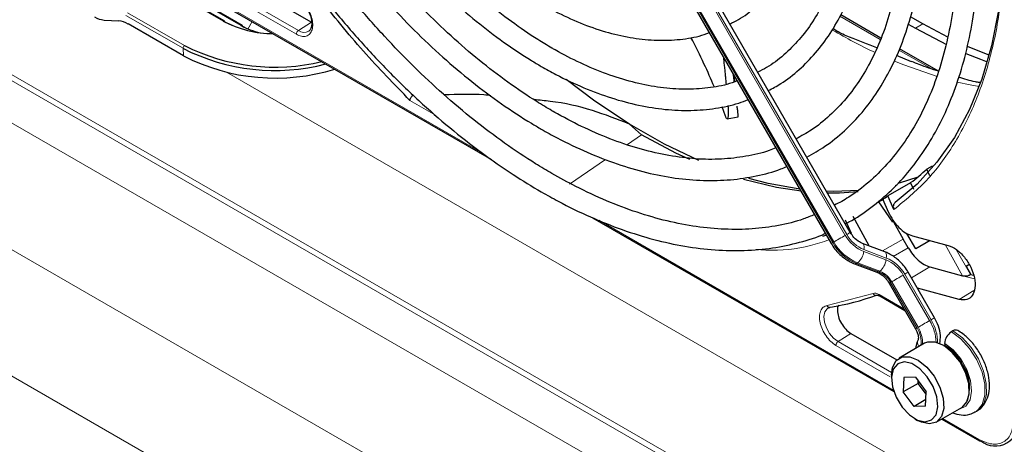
# Paper-space layout 'Blatt2' of a CAD drawing. Header units: millimetres. Extents: x 5 to 418, y 2 to 292.
# Tile 67 of 112: x 124 to 140, y 193 to 200. Entities that reach past the tile are written whole.
import ezdxf

# ---------------------------------------------------------------- set-up
doc = ezdxf.new("R2010")
doc.units = ezdxf.units.MM

psp = doc.layouts.new('Blatt2')

# ---------------------------------------------------------------- linework, layer by layer
at = {"color": 7, "linetype": 'Continuous', "lineweight": 18}
for p, q in [((142.057, 188.402), (86.44, 220.509)), ((87.702, 219.682), (140.795, 189.032)), ((140.516, 188.531), (87.423, 219.181)), ((86.593, 217.666), (138.063, 187.953)), ((137.3, 186.407), (85.681, 216.206)), ((127.241, 199.718), (118.284, 204.889)), ((133.025, 203.268), (137.022, 196.345)), ((137.046, 196.359), (133.049, 203.281)), ((132.828, 203.153), (136.824, 196.231)), ((136.841, 196.241), (132.844, 203.163)), ((126.178, 200.606), (131.32, 197.637)), ((128.392, 199.509), (127.218, 200.187)), ((128.425, 199.57), (127.251, 200.247)), ((125.736, 199.848), (126.633, 199.33)), ((127.52, 199.647), (126.99, 199.953)), ((126.611, 199.289), (125.713, 199.807)), ((127.632, 199.592), (127.697, 199.712)), ((128.628, 199.698), (128.425, 199.57)), ((136.938, 199.794), (137.573, 199.427)), ((138.243, 199.671), (138.125, 199.603)), ((126.616, 199.17), (126.611, 199.289)), ((137.865, 199.259), (138.37, 198.968)), ((127.292, 198.912), (142.895, 189.904)), ((130.581, 198.236), (130.177, 198.469)), ((133.596, 197.772), (133.821, 197.926)), ((132.687, 197.15), (133.255, 197.539)), ((133.146, 196.583), (137.777, 193.91)), ((137.934, 196.286), (137.608, 196.099)), ((136.824, 196.231), (136.841, 196.241)), ((137.777, 196.011), (138.012, 196.15)), ((138.866, 195.71), (138.59, 196.2)), ((137.312, 196.091), (137.662, 195.958)), ((137.667, 195.988), (137.316, 196.121)), ((138.767, 196.123), (138.99, 195.727)), ((137.215, 195.912), (137.198, 195.903)), ((137.198, 195.903), (137.549, 195.77)), ((137.565, 195.779), (137.215, 195.912)), ((138.353, 195.848), (138.063, 195.676)), ((137.549, 195.77), (137.565, 195.779)), ((137.933, 195.72), (138.347, 195.003)), ((138.371, 195.016), (137.957, 195.733)), ((138.866, 195.71), (139.052, 195.66)), ((137.752, 195.615), (137.735, 195.605)), ((137.735, 195.605), (138.149, 194.889)), ((138.166, 194.898), (137.752, 195.615)), ((136.736, 195.24), (137.458, 195.429)), ((137.554, 195.414), (137.945, 195.188)), ((139.045, 195.475), (138.814, 195.336)), ((138.371, 195.016), (138.347, 195.003)), ((137.11, 194.802), (136.908, 194.673)), ((137.729, 194.119), (136.874, 194.613)), ((137.749, 194.187), (136.908, 194.673)), ((138.553, 193.462), (139.121, 193.134))]:
    psp.add_line(p, q, dxfattribs=at)
at = {"color": 7, "linetype": 'Continuous', "lineweight": 25}
for p, q in [((127.259, 199.72), (118.302, 204.891)), ((137.1, 196.391), (133.104, 203.313)), ((132.804, 203.14), (136.8, 196.217)), ((126.164, 200.597), (131.462, 197.538)), ((127.454, 200.376), (128.628, 199.698)), ((127.538, 199.649), (127.008, 199.955)), ((125.369, 199.733), (125.6, 199.72)), ((127.265, 199.707), (127.377, 199.65)), ((137.583, 199.449), (136.95, 199.814)), ((138.243, 199.671), (138.048, 199.784)), ((126.616, 199.17), (125.748, 199.671)), ((127.545, 199.636), (127.615, 199.6)), ((138.011, 199.669), (138.125, 199.603)), ((138.125, 199.603), (138.612, 199.346)), ((138.633, 199.461), (138.243, 199.671)), ((138.487, 198.927), (137.874, 199.281)), ((138.063, 199.076), (137.827, 199.174)), ((135.284, 198.762), (135.275, 198.86)), ((135.14, 198.22), (135.085, 198.368)), ((135.165, 198.179), (135.337, 198.211)), ((133.821, 197.926), (133.628, 198.096)), ((138.387, 197.435), (138.306, 197.387)), ((138.351, 197.283), (138.306, 197.387)), ((138.162, 197.263), (137.871, 197.167)), ((138.048, 197.174), (137.691, 196.967)), ((137.812, 197.127), (137.842, 197.145)), ((138.048, 197.174), (138.094, 197.073)), ((137.543, 196.871), (137.626, 196.916)), ((137.61, 196.909), (137.697, 196.715)), ((137.787, 196.752), (137.691, 196.967)), ((137.543, 196.871), (137.763, 196.551)), ((133.05, 196.622), (137.784, 193.889)), ((137.395, 196.18), (137.144, 196.641)), ((137.02, 196.587), (137.116, 196.378)), ((137.779, 196.56), (137.934, 196.286)), ((138.012, 196.15), (137.934, 196.286)), ((138.131, 196.133), (137.991, 196.376)), ((138.077, 196.337), (138.64, 196.186)), ((137.645, 196.085), (137.295, 196.218)), ((138.355, 196.263), (138.131, 196.133)), ((137.167, 195.898), (137.517, 195.765)), ((138.353, 195.848), (138.866, 195.71)), ((138.922, 195.859), (138.967, 195.885)), ((138.922, 195.859), (138.967, 195.885)), ((138.968, 195.885), (138.922, 195.859)), ((138.968, 195.885), (138.922, 195.859)), ((138.922, 195.859), (138.994, 195.729)), ((138.425, 195.048), (138.012, 195.765)), ((138.99, 195.727), (138.994, 195.729)), ((138.994, 195.729), (139.037, 195.717)), ((137.712, 195.592), (138.125, 194.875)), ((138.814, 195.336), (138.158, 195.512)), ((137.564, 195.391), (137.959, 195.163)), ((137.11, 194.802), (137.831, 194.386)), ((138.714, 194.841), (138.691, 194.828)), ((138.269, 194.646), (137.869, 194.414)), ((138.585, 194.644), (138.585, 194.617)), ((137.748, 194.147), (137.748, 194.093)), ((137.942, 194.109), (137.931, 193.88)), ((138.167, 194.016), (137.931, 193.88)), ((138.124, 194.111), (137.942, 194.109)), ((138.124, 194.111), (138.295, 193.884)), ((138.167, 194.016), (138.169, 194.052)), ((138.192, 194.021), (138.167, 194.016)), ((138.293, 193.848), (138.167, 194.016)), ((138.103, 193.653), (137.931, 193.88)), ((138.284, 193.655), (138.295, 193.884)), ((138.289, 193.76), (138.103, 193.653)), ((138.284, 193.655), (138.103, 193.653)), ((138.452, 193.404), (138.853, 193.635)), ((139.066, 193.566), (139.089, 193.579)), ((138.113, 193.46), (138.16, 193.433)), ((138.538, 193.454), (139.131, 193.111))]:
    psp.add_line(p, q, dxfattribs=at)
at = {"color": 7, "linetype": 'Continuous', "lineweight": 25, "flags": 128}
for points in [[(139.517, 201.094), (139.495, 200.474), (139.429, 199.883), (139.319, 199.325), (139.167, 198.804), (138.973, 198.323), (138.738, 197.886), (138.464, 197.495), (138.153, 197.152), (137.806, 196.861)], [(139.282, 199.178), (139.266, 199.184), (138.945, 199.315)], [(138.916, 199.208), (139.148, 199.116), (139.254, 199.078)], [(133.628, 198.096), (133.086, 198.457), (132.636, 198.795)], [(134.718, 197.524), (134.18, 197.781), (133.628, 198.096)], [(134.58, 197.537), (134.359, 197.64), (133.821, 197.926)], [(136.326, 197.038), (135.94, 197.098), (135.422, 197.225)], [(136.306, 197.073), (135.809, 197.163), (135.507, 197.24)], [(137.233, 197.052), (136.835, 197.036), (136.726, 197.039)], [(137.226, 197.029), (136.931, 197.011), (136.743, 197.01)], [(136.727, 196.345), (136.712, 196.341), (136.663, 196.329)], [(138.853, 193.635), (138.858, 193.638), (138.935, 193.723), (138.971, 193.853), (138.963, 194.014), (138.912, 194.189), (138.822, 194.358), (138.704, 194.504), (138.571, 194.611), (138.437, 194.666), (138.316, 194.665), (138.269, 194.646)], [(137.748, 194.147), (137.763, 194.267), (137.821, 194.375), (137.915, 194.434), (138.036, 194.435), (138.17, 194.379), (138.304, 194.273), (138.421, 194.127), (138.511, 193.957), (138.563, 193.783), (138.57, 193.621), (138.534, 193.492), (138.457, 193.407), (138.348, 193.377), (138.348, 193.377)], [(138.279, 193.41), (138.38, 193.44), (138.45, 193.523), (138.478, 193.649), (138.462, 193.804), (138.405, 193.968), (138.312, 194.121), (138.195, 194.246), (138.068, 194.326), (137.947, 194.354), (137.846, 194.324), (137.777, 194.241), (137.748, 194.114), (137.764, 193.96), (137.822, 193.796), (137.914, 193.643), (138.031, 193.518), (138.158, 193.437), (138.279, 193.41)], [(138.348, 193.377), (138.218, 193.404), (138.16, 193.433)]]:
    psp.add_lwpolyline(points, dxfattribs=at)
at = {"color": 7, "linetype": 'Continuous', "lineweight": 18, "flags": 128}
for points in [[(137.794, 199.086), (137.942, 199.026), (138.467, 198.844)], [(138.782, 198.758), (138.987, 198.713), (139.125, 198.687)], [(137.022, 196.345), (137, 196.333), (136.976, 196.319), (136.95, 196.304), (136.925, 196.289), (136.9, 196.275), (136.878, 196.262), (136.858, 196.25), (136.841, 196.241)], [(137.1, 196.391), (137.099, 196.39), (137.092, 196.386), (137.08, 196.379), (137.065, 196.37), (137.046, 196.359)], [(136.824, 196.231), (136.812, 196.224), (136.804, 196.219), (136.8, 196.217), (136.8, 196.217)], [(137.295, 196.218), (137.301, 196.214), (137.31, 196.204), (137.316, 196.189), (137.319, 196.169), (137.319, 196.146), (137.316, 196.121)], [(137.645, 196.085), (137.652, 196.081), (137.661, 196.071), (137.667, 196.056), (137.67, 196.036), (137.67, 196.013), (137.667, 195.988)], [(137.933, 195.72), (137.911, 195.707), (137.887, 195.693), (137.862, 195.678), (137.836, 195.664), (137.812, 195.649), (137.789, 195.636), (137.769, 195.625), (137.752, 195.615)], [(138.012, 195.765), (138.01, 195.764), (138.003, 195.76), (137.992, 195.753), (137.976, 195.744), (137.957, 195.733)], [(137.735, 195.605), (137.723, 195.598), (137.715, 195.594), (137.712, 195.592), (137.712, 195.592)], [(136.908, 194.673), (136.838, 194.726), (136.775, 194.801), (136.725, 194.888), (136.695, 194.98), (136.686, 195.067), (136.7, 195.139), (136.735, 195.19), (136.754, 195.203)], [(138.425, 195.048), (138.424, 195.047), (138.417, 195.043), (138.405, 195.037), (138.39, 195.028), (138.371, 195.016)], [(138.149, 194.889), (138.137, 194.881), (138.129, 194.877), (138.125, 194.875), (138.125, 194.875)], [(138.347, 195.003), (138.325, 194.99), (138.301, 194.976), (138.275, 194.962), (138.25, 194.947), (138.225, 194.933), (138.203, 194.92), (138.183, 194.908), (138.166, 194.898)], [(138.691, 194.828), (138.84, 194.717), (138.977, 194.566), (139.091, 194.387), (139.172, 194.193), (139.215, 194.002), (139.216, 193.828), (139.174, 193.685), (139.094, 193.585), (139.064, 193.565)], [(139.089, 193.579), (139.117, 193.598), (139.198, 193.698), (139.24, 193.841), (139.239, 194.016), (139.196, 194.207), (139.114, 194.4), (139, 194.579), (138.863, 194.731), (138.714, 194.841)], [(138.806, 193.608), (138.817, 193.61), (138.917, 193.657), (138.983, 193.755), (139.009, 193.894), (138.991, 194.059), (138.932, 194.234), (138.838, 194.4), (138.718, 194.542), (138.585, 194.644)]]:
    psp.add_lwpolyline(points, dxfattribs=at)
at = {"color": 7, "linetype": 'Continuous', "lineweight": 25}
for centre, radius, start, end in [((125.399, 200.071), 0.339, 238.3709, 264.8776), ((125.57, 199.382), 0.339, 58.3709, 84.8776), ((128.04, 201.216), 1.698, 241.9187, 269.757), ((127.25, 199.707), 0.0157, 358.389, 55.7595), ((128.051, 200.606), 1.096, 241.027, 257.9437), ((127.529, 199.636), 0.0157, 358.389, 55.7595), ((128.051, 202.086), 3.147, 242.7484, 284.7881), ((128.059, 202.161), 3.169, 243.2575, 283.4338), ((128.062, 201.98), 3.16, 242.7714, 287.2194), ((136.103, 199.793), 3.262, 306.6109, 312.4842), ((135.786, 199.541), 3.202, 304.724, 306.5029), ((136.174, 199.043), 3.877, 279.1105, 290.2144), ((138.815, 194.633), 0.231, 122.6055, 177.3945), ((138.758, 194.784), 0.0719, 64.0394, 127.2538), ((138.161, 193.909), 0.812, 0.4784, 59.5162), ((139.382, 193.392), 0.362, 230.7967, 9.214), ((139.141, 193.132), 0.0233, 244.1059, 300.3461)]:
    psp.add_arc(centre, radius, start, end, dxfattribs=at)
at = {"color": 7, "linetype": 'Continuous', "lineweight": 18}
for centre, radius, start, end in [((127.252, 199.705), 0.0173, 66.2305, 129.0417), ((127.531, 199.633), 0.0173, 66.2305, 129.0417), ((128.516, 199.689), 0.15, 232.7382, 298.7687), ((141.16, 206.966), 8.57, 239.5948, 244.6611), ((126.662, 199.288), 0.0511, 124.2872, 179.1791), ((137.528, 196.629), 0.58, 209.265, 248.105), ((137.519, 196.624), 0.543, 209.265, 248.105), ((137.477, 196.597), 0.748, 209.265, 248.105), ((137.494, 196.607), 0.748, 209.265, 248.105), ((137.038, 196.124), 0.276, 309.8792, 353.0863), ((137.451, 195.45), 0.58, 29.265, 68.105), ((137.177, 195.931), 0.0351, 252.5632, 306.0382), ((137.388, 195.991), 0.276, 309.8792, 353.0863), ((137.46, 195.454), 0.543, 29.265, 68.105), ((137.528, 195.798), 0.0351, 252.5043, 306.0437), ((137.409, 195.423), 0.374, 29.265, 68.105), ((137.426, 195.432), 0.374, 29.265, 68.105), ((137.823, 194.674), 0.391, 350.6809, 33.3487), ((137.759, 194.646), 0.479, 357.6936, 31.7563), ((137.739, 194.632), 0.713, 2.5052, 31.37), ((137.778, 194.652), 0.696, 359.7235, 31.5886), ((138.268, 194.66), 0.11, 157.4944, 216.7846), ((138.226, 193.958), 0.75, 343.1144, 61.3945), ((139.146, 193.132), 0.0249, 174.0146, 234.6732)]:
    psp.add_arc(centre, radius, start, end, dxfattribs=at)
at = {"color": 7, "linetype": 'Continuous', "lineweight": 25}
for points, knots in [([(137.021, 196.528), (137.04, 196.537), (137.184, 196.606), (137.429, 196.779), (137.752, 197.048), (138.042, 197.364), (138.3, 197.721), (138.526, 198.117), (138.717, 198.55), (138.873, 199.018), (138.993, 199.518), (139.075, 200.048), (139.12, 200.605), (139.127, 201.185), (139.096, 201.784), (139.028, 202.401), (138.922, 203.03), (138.781, 203.669), (138.604, 204.315), (138.392, 204.963), (138.147, 205.61), (137.869, 206.253), (137.569, 206.877), (137.348, 207.279), (137.24, 207.475)], [0, 0, 0, 0, 0.007022, 0.053817, 0.1006, 0.147436, 0.194392, 0.241503, 0.288773, 0.336184, 0.383702, 0.431293, 0.478928, 0.526583, 0.57424, 0.62189, 0.669527, 0.71715, 0.764759, 0.812355, 0.859941, 0.907518, 0.955089, 1, 1, 1, 1]), ([(136.951, 207.307), (136.971, 207.272), (137.109, 207.036), (137.339, 206.586), (137.636, 205.961), (137.9, 205.328), (138.132, 204.693), (138.331, 204.058), (138.496, 203.428), (138.625, 202.806), (138.718, 202.196), (138.775, 201.602), (138.795, 201.026), (138.779, 200.472), (138.726, 199.944), (138.637, 199.444), (138.512, 198.975), (138.354, 198.539), (138.162, 198.14), (137.937, 197.778), (137.681, 197.456), (137.394, 197.176), (137.119, 196.961), (136.928, 196.859), (136.853, 196.819)], [0, 0, 0, 0, 0.008469, 0.056451, 0.10443, 0.152403, 0.200367, 0.248319, 0.296256, 0.344176, 0.392077, 0.439959, 0.487821, 0.535666, 0.5835, 0.631333, 0.679178, 0.72706, 0.775013, 0.82308, 0.871307, 0.919731, 0.968362, 1, 1, 1, 1]), ([(136.417, 197.574), (136.514, 197.629), (136.724, 197.748), (137.014, 197.986), (137.291, 198.274), (137.536, 198.605), (137.748, 198.974), (137.926, 199.381), (138.068, 199.823), (138.174, 200.296), (138.242, 200.799), (138.273, 201.327), (138.265, 201.877), (138.22, 202.445), (138.138, 203.029), (138.018, 203.623), (137.863, 204.225), (137.673, 204.831), (137.45, 205.436), (137.194, 206.038), (136.924, 206.603), (136.726, 206.961), (136.635, 207.125)], [0, 0, 0, 0, 0.042839, 0.092827, 0.142855, 0.193022, 0.243385, 0.293956, 0.34471, 0.395602, 0.446585, 0.497618, 0.548672, 0.599723, 0.650761, 0.701782, 0.752784, 0.803769, 0.85474, 0.905699, 0.956649, 1, 1, 1, 1]), ([(136.345, 206.958), (136.416, 206.831), (136.594, 206.515), (136.845, 205.997), (137.102, 205.409), (137.325, 204.817), (137.516, 204.225), (137.673, 203.637), (137.794, 203.058), (137.879, 202.49), (137.928, 201.938), (137.94, 201.405), (137.916, 200.896), (137.855, 200.413), (137.759, 199.959), (137.629, 199.538), (137.464, 199.151), (137.267, 198.802), (137.038, 198.491), (136.778, 198.223), (136.517, 198.01), (136.33, 197.908), (136.25, 197.864)], [0, 0, 0, 0, 0.034582, 0.08603, 0.137472, 0.188902, 0.240318, 0.291715, 0.343089, 0.394438, 0.445761, 0.497058, 0.548333, 0.599597, 0.650862, 0.702153, 0.753511, 0.80499, 0.856655, 0.908569, 0.96076, 1, 1, 1, 1]), ([(135.811, 198.623), (135.878, 198.658), (136.051, 198.749), (136.301, 198.947), (136.561, 199.209), (136.789, 199.514), (136.984, 199.859), (137.144, 200.24), (137.269, 200.655), (137.357, 201.102), (137.407, 201.577), (137.419, 202.076), (137.394, 202.595), (137.33, 203.13), (137.23, 203.677), (137.094, 204.233), (136.922, 204.793), (136.717, 205.353), (136.478, 205.909), (136.249, 206.385), (136.089, 206.669), (136.029, 206.775)], [0, 0, 0, 0, 0.033446, 0.087411, 0.141399, 0.195552, 0.249964, 0.304656, 0.359593, 0.414709, 0.469936, 0.525219, 0.580517, 0.635803, 0.691067, 0.746307, 0.801523, 0.856719, 0.911899, 0.967067, 1, 1, 1, 1]), ([(135.741, 206.609), (135.784, 206.533), (135.926, 206.284), (136.139, 205.848), (136.376, 205.307), (136.581, 204.761), (136.752, 204.216), (136.889, 203.676), (136.991, 203.145), (137.056, 202.628), (137.085, 202.128), (137.077, 201.649), (137.033, 201.196), (136.954, 200.772), (136.84, 200.379), (136.692, 200.021), (136.512, 199.7), (136.301, 199.418), (136.058, 199.178), (135.839, 199.008), (135.692, 198.936), (135.645, 198.912)], [0, 0, 0, 0, 0.024429, 0.080222, 0.136006, 0.191775, 0.247522, 0.303242, 0.358931, 0.414583, 0.470198, 0.525779, 0.581336, 0.636887, 0.69246, 0.748108, 0.803911, 0.859965, 0.916367, 0.973159, 1, 1, 1, 1]), ([(135.207, 199.67), (135.252, 199.692), (135.397, 199.763), (135.613, 199.93), (135.852, 200.169), (136.058, 200.45), (136.232, 200.77), (136.37, 201.127), (136.473, 201.517), (136.538, 201.936), (136.565, 202.382), (136.554, 202.85), (136.505, 203.335), (136.419, 203.833), (136.296, 204.339), (136.138, 204.85), (135.947, 205.361), (135.722, 205.865), (135.547, 206.222), (135.44, 206.405), (135.427, 206.427)], [0, 0, 0, 0, 0.026837, 0.085914, 0.144995, 0.204288, 0.263944, 0.323998, 0.384387, 0.44501, 0.505762, 0.566569, 0.627372, 0.688147, 0.748889, 0.809596, 0.870275, 0.930931, 0.991574, 1, 1, 1, 1]), ([(129.393, 202.943), (129.399, 202.931), (129.498, 202.757), (129.712, 202.437), (130.035, 201.988), (130.38, 201.566), (130.742, 201.172), (131.119, 200.81), (131.506, 200.484), (131.883, 200.21), (132.2, 200.012), (132.517, 199.838), (132.855, 199.681), (133.251, 199.542), (133.641, 199.451), (134.019, 199.408), (134.381, 199.418), (134.672, 199.459), (134.832, 199.516), (134.885, 199.535)], [0, 0, 0, 0, 0.00489, 0.071718, 0.138555, 0.205411, 0.272296, 0.33922, 0.406191, 0.473218, 0.530554, 0.565918, 0.633038, 0.700192, 0.767278, 0.834196, 0.900813, 0.967008, 1, 1, 1, 1]), ([(135.324, 198.775), (135.27, 198.756), (135.111, 198.698), (134.819, 198.653), (134.455, 198.637), (134.072, 198.671), (133.677, 198.751), (133.271, 198.878), (132.866, 199.048), (132.577, 199.197), (132.354, 199.324), (132.124, 199.463), (131.772, 199.702), (131.358, 200.027), (130.951, 200.388), (130.555, 200.785), (130.172, 201.213), (129.806, 201.668), (129.461, 202.15), (129.218, 202.517), (129.099, 202.726), (129.078, 202.761)], [0, 0, 0, 0, 0.031219, 0.093709, 0.155812, 0.217519, 0.278913, 0.340099, 0.401169, 0.458925, 0.466609, 0.498605, 0.559596, 0.620625, 0.681681, 0.742768, 0.803883, 0.865022, 0.92618, 0.987351, 1, 1, 1, 1]), ([(128.791, 202.595), (128.833, 202.522), (128.979, 202.272), (129.254, 201.864), (129.611, 201.375), (129.991, 200.912), (130.387, 200.478), (130.798, 200.076), (131.22, 199.709), (131.65, 199.379), (131.993, 199.152), (132.268, 198.988), (132.543, 198.836), (132.912, 198.661), (133.347, 198.5), (133.775, 198.385), (134.193, 198.32), (134.597, 198.303), (134.983, 198.338), (135.283, 198.398), (135.445, 198.462), (135.493, 198.482)], [0, 0, 0, 0, 0.024893, 0.084681, 0.144477, 0.204286, 0.264115, 0.32397, 0.383856, 0.443777, 0.503736, 0.525177, 0.556785, 0.616785, 0.676812, 0.736803, 0.796699, 0.856424, 0.915894, 0.975048, 1, 1, 1, 1]), ([(135.932, 197.722), (135.897, 197.708), (135.749, 197.645), (135.464, 197.583), (135.078, 197.537), (134.673, 197.541), (134.253, 197.593), (133.82, 197.692), (133.377, 197.837), (132.936, 198.024), (132.612, 198.191), (132.36, 198.334), (132.099, 198.491), (131.717, 198.748), (131.266, 199.094), (130.822, 199.477), (130.388, 199.896), (129.966, 200.348), (129.56, 200.829), (129.173, 201.337), (128.806, 201.864), (128.583, 202.23), (128.472, 202.411)], [0, 0, 0, 0, 0.017316, 0.07398, 0.130407, 0.186548, 0.242429, 0.298112, 0.353664, 0.409142, 0.461634, 0.472322, 0.501413, 0.556837, 0.61229, 0.667762, 0.723255, 0.77877, 0.834303, 0.889852, 0.945412, 1, 1, 1, 1]), ([(128.185, 202.246), (128.209, 202.204), (128.343, 201.97), (128.611, 201.561), (128.989, 201.023), (129.39, 200.51), (129.809, 200.024), (130.244, 199.568), (130.692, 199.145), (131.151, 198.758), (131.617, 198.409), (131.983, 198.17), (132.275, 197.997), (132.567, 197.836), (132.966, 197.644), (133.435, 197.462), (133.898, 197.326), (134.352, 197.239), (134.793, 197.202), (135.22, 197.212), (135.625, 197.275), (135.92, 197.348), (136.07, 197.416), (136.101, 197.429)], [0, 0, 0, 0, 0.011961, 0.066529, 0.121102, 0.175682, 0.230275, 0.284884, 0.339513, 0.394165, 0.448844, 0.503549, 0.521416, 0.550246, 0.604978, 0.659732, 0.714464, 0.769138, 0.823706, 0.878111, 0.932303, 0.986256, 1, 1, 1, 1]), ([(136.538, 196.672), (136.48, 196.648), (136.301, 196.572), (135.975, 196.495), (135.562, 196.439), (135.13, 196.434), (134.683, 196.475), (134.222, 196.564), (133.75, 196.7), (133.27, 196.881), (132.822, 197.091), (132.449, 197.293), (132.076, 197.517), (131.665, 197.791), (131.181, 198.156), (130.703, 198.56), (130.233, 199), (129.776, 199.473), (129.333, 199.977), (128.908, 200.509), (128.502, 201.066), (128.154, 201.585), (127.953, 201.924), (127.87, 202.064)], [0, 0, 0, 0, 0.024649, 0.076789, 0.128757, 0.180513, 0.232071, 0.283468, 0.334752, 0.385965, 0.437141, 0.476365, 0.503222, 0.554373, 0.605545, 0.656731, 0.707934, 0.759153, 0.810386, 0.861633, 0.912889, 0.964152, 1, 1, 1, 1]), ([(130.177, 198.469), (129.931, 198.723), (129.436, 199.232), (128.741, 200.086), (128.102, 200.967), (127.727, 201.583), (127.548, 201.877)], [0, 0, 0, 0, 0.254215, 0.509942, 0.76567, 1, 1, 1, 1]), ([(127.582, 201.897), (127.627, 201.819), (127.791, 201.535), (128.099, 201.065), (128.504, 200.49), (128.932, 199.939), (129.378, 199.416), (129.84, 198.922), (130.316, 198.46), (130.803, 198.034), (131.299, 197.645), (131.78, 197.309), (132.185, 197.061), (132.589, 196.836), (133.015, 196.628), (133.517, 196.427), (134.013, 196.273), (134.501, 196.166), (134.976, 196.108), (135.437, 196.099), (135.882, 196.138), (136.303, 196.231), (136.579, 196.312), (136.707, 196.374), (136.709, 196.375)], [0, 0, 0, 0, 0.01943, 0.069936, 0.120444, 0.170959, 0.221483, 0.272019, 0.322569, 0.373136, 0.423723, 0.474329, 0.518625, 0.545295, 0.595931, 0.646585, 0.697225, 0.747827, 0.79836, 0.848782, 0.899057, 0.949155, 0.999073, 1, 1, 1, 1]), ([(128.566, 199.907), (128.584, 199.871), (128.61, 199.821), (128.628, 199.748), (128.636, 199.693), (128.634, 199.638), (128.62, 199.595), (128.605, 199.568), (128.591, 199.562), (128.587, 199.56)], [0, 0, 0, 0, 0.239572, 0.332572, 0.478423, 0.621081, 0.767924, 0.927133, 1, 1, 1, 1]), ([(137.518, 199.297), (137.376, 199.353), (137.162, 199.436), (136.92, 199.533), (136.848, 199.587), (136.829, 199.602)], [0, 0, 0, 0, 0.592532, 0.891609, 1, 1, 1, 1]), ([(134.961, 198.685), (134.911, 198.802), (134.808, 199.041), (134.668, 199.319), (134.596, 199.46)], [0, 0, 0, 0, 0.491358, 1, 1, 1, 1]), ([(135.105, 199.154), (135.105, 199.154), (135.108, 199.125), (135.113, 199.07), (135.122, 198.99), (135.13, 198.912), (135.137, 198.837), (135.144, 198.772), (135.147, 198.734), (135.149, 198.719)], [0, 0, 0, 0, 0.0039, 0.17807, 0.353219, 0.528641, 0.70717, 0.885939, 1, 1, 1, 1]), ([(138.487, 198.927), (138.387, 198.959), (138.249, 199.003), (138.106, 199.065), (138.066, 199.083)], [0, 0, 0, 0, 0.719165, 1, 1, 1, 1]), ([(135.277, 198.76), (135.274, 198.784), (135.27, 198.822), (135.265, 198.864), (135.263, 198.88)], [0, 0, 0, 0, 0.639298, 1, 1, 1, 1]), ([(139.136, 198.749), (139.113, 198.753), (139.005, 198.771), (138.892, 198.805), (138.803, 198.831)], [0, 0, 0, 0, 0.210539, 1, 1, 1, 1]), ([(130.177, 198.469), (130.179, 198.476), (130.182, 198.489), (130.192, 198.51), (130.205, 198.529), (130.216, 198.541), (130.221, 198.546)], [0, 0, 0, 0, 0.292814, 0.50299, 0.762282, 1, 1, 1, 1]), ([(131.448, 198.543), (131.413, 198.547), (131.174, 198.572), (130.927, 198.563), (130.717, 198.555)], [0, 0, 0, 0, 0.148304, 1, 1, 1, 1]), ([(133.628, 198.096), (133.438, 198.171), (133.052, 198.324), (132.534, 198.444), (132.214, 198.471), (132.129, 198.478)], [0, 0, 0, 0, 0.415221, 0.845098, 1, 1, 1, 1]), ([(135.176, 198.388), (135.177, 198.385), (135.179, 198.351), (135.181, 198.31), (135.182, 198.255), (135.18, 198.221), (135.176, 198.195), (135.172, 198.18), (135.167, 198.181), (135.165, 198.181)], [0, 0, 0, 0, 0.025961, 0.30106, 0.439506, 0.659546, 0.760086, 0.920537, 1, 1, 1, 1]), ([(135.337, 198.212), (135.337, 198.211), (135.338, 198.209), (135.338, 198.215), (135.338, 198.229), (135.336, 198.258), (135.331, 198.308), (135.325, 198.353), (135.322, 198.376)], [0, 0, 0, 0, 0.012255, 0.158295, 0.247816, 0.464221, 0.737156, 1, 1, 1, 1]), ([(135.16, 198.18), (135.158, 198.182), (135.154, 198.186), (135.148, 198.198), (135.142, 198.214), (135.14, 198.22)], [0, 0, 0, 0, 0.269817, 0.726549, 1, 1, 1, 1]), ([(137.806, 196.861), (137.8, 196.855), (137.787, 196.842), (137.777, 196.814), (137.776, 196.782), (137.783, 196.762), (137.787, 196.752)], [0, 0, 0, 0, 0.244834, 0.494364, 0.74729, 1, 1, 1, 1]), ([(137.295, 196.218), (137.279, 196.225), (137.231, 196.246), (137.159, 196.302), (137.119, 196.364), (137.1, 196.391)], [0, 0, 0, 0, 0.216551, 0.651699, 1, 1, 1, 1]), ([(136.8, 196.217), (136.819, 196.188), (136.872, 196.104), (136.985, 195.993), (137.096, 195.926), (137.158, 195.901), (137.167, 195.898)], [0, 0, 0, 0, 0.209643, 0.585012, 0.93779, 1, 1, 1, 1]), ([(138.012, 196.15), (138.035, 196.114), (138.082, 196.04), (138.169, 195.95), (138.262, 195.88), (138.323, 195.859), (138.353, 195.848)], [0, 0, 0, 0, 0.249963, 0.499997, 0.749957, 1, 1, 1, 1]), ([(138.012, 195.765), (137.993, 195.795), (137.94, 195.878), (137.827, 195.989), (137.716, 196.057), (137.655, 196.081), (137.645, 196.085)], [0, 0, 0, 0, 0.209643, 0.585012, 0.93779, 1, 1, 1, 1]), ([(137.517, 195.765), (137.533, 195.758), (137.581, 195.737), (137.653, 195.68), (137.693, 195.619), (137.712, 195.592)], [0, 0, 0, 0, 0.216551, 0.651699, 1, 1, 1, 1]), ([(138.866, 195.71), (138.876, 195.708), (138.894, 195.705), (138.927, 195.707), (138.954, 195.712), (138.976, 195.719), (138.985, 195.724), (138.99, 195.727)], [0, 0, 0, 0, 0.275668, 0.508228, 0.733527, 0.862271, 1, 1, 1, 1]), ([(137.513, 195.403), (137.518, 195.404), (137.526, 195.406), (137.548, 195.401), (137.561, 195.392), (137.564, 195.39)], [0, 0, 0, 0, 0.440334, 0.872371, 1, 1, 1, 1]), ([(136.757, 195.201), (136.762, 195.206), (136.768, 195.212), (136.778, 195.211), (136.779, 195.211)], [0, 0, 0, 0, 0.937573, 1, 1, 1, 1]), ([(136.915, 195.248), (136.911, 195.24), (136.9, 195.218), (136.899, 195.188), (136.898, 195.168)], [0, 0, 0, 0, 0.3334424, 1, 1, 1, 1]), ([(138.509, 194.641), (138.514, 194.684), (138.524, 194.772), (138.493, 194.915), (138.447, 195.005), (138.425, 195.048)], [0, 0, 0, 0, 0.325731, 0.676082, 1, 1, 1, 1]), ([(138.125, 194.875), (138.133, 194.861), (138.151, 194.827), (138.167, 194.775), (138.172, 194.732), (138.169, 194.706), (138.168, 194.703), (138.167, 194.702)], [0, 0, 0, 0, 0.176806, 0.422684, 0.629977, 0.82324, 1, 1, 1, 1]), ([(139.087, 193.583), (139.097, 193.588), (139.15, 193.61), (139.216, 193.693), (139.275, 193.82), (139.295, 193.974), (139.278, 194.147), (139.222, 194.331), (139.131, 194.51), (139.012, 194.67), (138.894, 194.783), (138.817, 194.831), (138.789, 194.849)], [0, 0, 0, 0, 0.026719, 0.130406, 0.233093, 0.341968, 0.458235, 0.577095, 0.695696, 0.814546, 0.93457, 1, 1, 1, 1]), ([(138.167, 194.702), (138.154, 194.674), (138.135, 194.632), (138.131, 194.582), (138.129, 194.565)], [0, 0, 0, 0, 0.65039, 1, 1, 1, 1]), ([(138.709, 193.552), (138.754, 193.538), (138.844, 193.511), (138.968, 193.518), (139.034, 193.554), (139.061, 193.569)], [0, 0, 0, 0, 0.374213, 0.743733, 1, 1, 1, 1])]:
    psp.add_open_spline(points, degree=3, knots=knots, dxfattribs=at)
at = {"color": 7, "linetype": 'Continuous', "lineweight": 18}
for points, knots in [([(139.522, 201.03), (139.513, 200.717), (139.494, 200.089), (139.338, 199.231), (139.09, 198.448), (138.744, 197.766), (138.315, 197.185), (137.962, 196.896), (137.787, 196.752)], [0, 0, 0, 0, 0.1652331, 0.3319994, 0.5, 0.6679894, 0.8347613, 1, 1, 1, 1]), ([(128.531, 199.977), (128.552, 199.946), (128.596, 199.881), (128.637, 199.771), (128.654, 199.666), (128.643, 199.577), (128.608, 199.511), (128.549, 199.474), (128.474, 199.471), (128.419, 199.497), (128.392, 199.509)], [0, 0, 0, 0, 0.121713, 0.25, 0.378287, 0.5, 0.621713, 0.75, 0.878287, 1, 1, 1, 1]), ([(136.768, 196.273), (136.671, 196.242), (136.36, 196.141), (135.971, 196.095), (135.671, 196.12), (135.619, 196.124)], [0, 0, 0, 0, 0.27373, 0.875899, 1, 1, 1, 1]), ([(137.458, 195.429), (137.461, 195.424), (137.468, 195.413), (137.483, 195.403), (137.499, 195.399), (137.509, 195.403), (137.514, 195.404)], [0, 0, 0, 0, 0.250001, 0.500001, 0.75, 1, 1, 1, 1]), ([(137.554, 195.414), (137.555, 195.409), (137.556, 195.399), (137.56, 195.392), (137.564, 195.391), (137.564, 195.391)], [0, 0, 0, 0, 0.483463, 0.966925, 1, 1, 1, 1]), ([(136.874, 194.613), (136.847, 194.631), (136.792, 194.669), (136.717, 194.759), (136.659, 194.863), (136.623, 194.97), (136.612, 195.071), (136.629, 195.157), (136.67, 195.22), (136.714, 195.234), (136.736, 195.24)], [0, 0, 0, 0, 0.121712, 0.25, 0.378287, 0.499999, 0.621712, 0.75, 0.878288, 1, 1, 1, 1]), ([(139.121, 193.134), (139.19, 193.103), (139.297, 193.054), (139.425, 193.06), (139.513, 193.091), (139.584, 193.151), (139.652, 193.26), (139.664, 193.376), (139.671, 193.452)], [0, 0, 0, 0, 0.239457, 0.368361, 0.5, 0.631639, 0.760543, 1, 1, 1, 1])]:
    psp.add_open_spline(points, degree=3, knots=knots, dxfattribs=at)
for points in [[(128.392, 199.509), (128.392, 199.515), (128.393, 199.526), (128.401, 199.543), (128.412, 199.559), (128.421, 199.566), (128.425, 199.57)], [(137.458, 195.429), (137.472, 195.432), (137.501, 195.439), (137.536, 195.422), (137.554, 195.414)], [(136.736, 195.24), (136.738, 195.235), (136.744, 195.224), (136.758, 195.214), (136.774, 195.21), (136.783, 195.213), (136.788, 195.214)], [(136.874, 194.613), (136.875, 194.618), (136.876, 194.629), (136.883, 194.647), (136.894, 194.662), (136.903, 194.669), (136.908, 194.673)]]:
    psp.add_open_spline(points, degree=3, dxfattribs=at)
at = {"color": 7, "linetype": 'Continuous', "lineweight": 25}
for points in [[(137.697, 196.715), (137.721, 196.669), (137.767, 196.579), (137.864, 196.465), (137.971, 196.377), (138.042, 196.35), (138.077, 196.337)], [(138.64, 196.186), (138.684, 196.168), (138.771, 196.133), (138.9, 196.006), (139, 195.846), (139.06, 195.672), (139.069, 195.512), (139.025, 195.391), (138.938, 195.321), (138.855, 195.331), (138.814, 195.336)], [(136.898, 195.168), (136.902, 195.134), (136.908, 195.067), (136.957, 194.958), (137.027, 194.861), (137.082, 194.821), (137.11, 194.802)]]:
    psp.add_open_spline(points, degree=3, dxfattribs=at)

doc.saveas('drawing.dxf')
